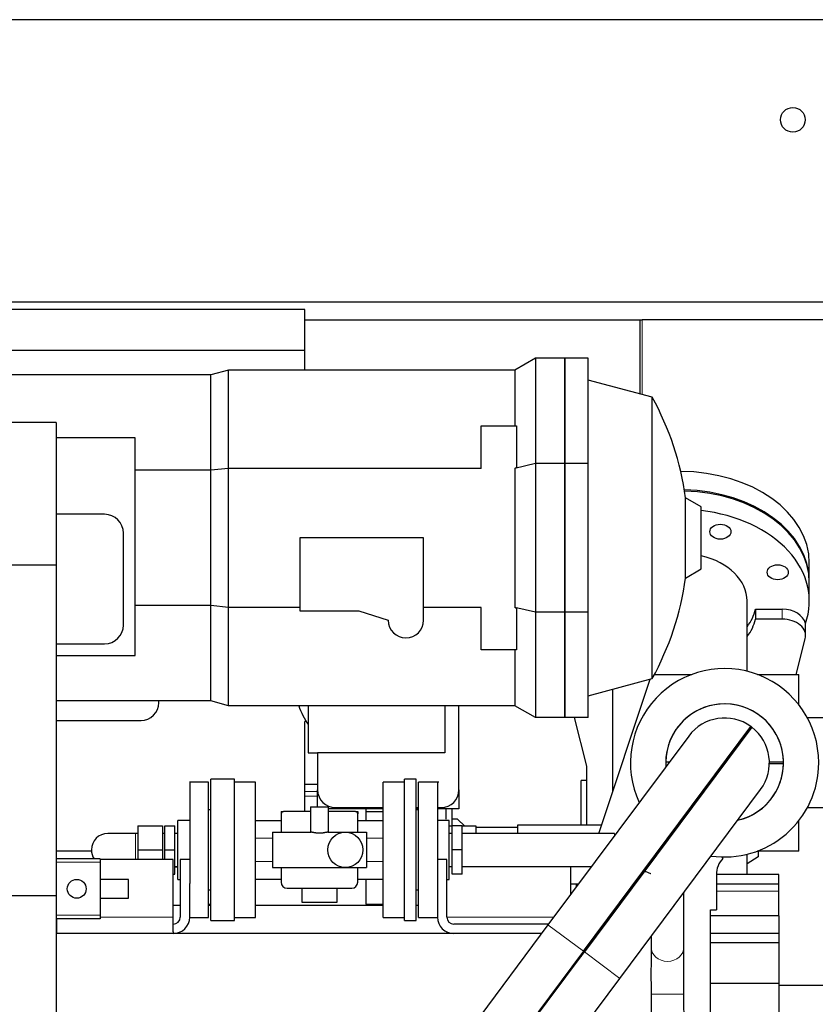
# Model space of a CAD drawing. Header units: inches. Extents: x 0 to 29700, y -16 to 21000.
# Tile 69 of 235: x 7201 to 7877, y 9352 to 10188. Entities that reach past the tile are written whole.
import ezdxf

# ---------------------------------------------------------------- set-up
doc = ezdxf.new("R2010")
doc.units = ezdxf.units.IN
doc.layers.add('1', color=7, linetype='Continuous', true_color=0xffffff)
doc.layers.add('254', color=7, linetype='Continuous', true_color=0xffffff)
doc.styles.add('latin_extended', font='simplex.shx')
doc.dimstyles.get("Standard").update_dxf_attribs({"dimtxt": 0.18, "dimasz": 0.18, "dimexe": 0.18, "dimexo": 0.0625, "dimgap": 0.09, "dimtad": 0, "dimtih": 1, "dimtoh": 1, "dimdec": 4, "dimzin": 0, "dimdsep": 46, "dimtxsty": 'Standard', "dimcen": 0.09, "dimadec": 0, "dimazin": 0, "dimtfac": 1, "dimtdec": 4, "dimtofl": 0, "dimtmove": 0, "dimatfit": 3, "dimfxl": 1, "dimtolj": 1, "dimtzin": 0, "dimarcsym": 0})

# ---------------------------------------------------------------- blocks, each defined once
blk = doc.blocks.new('_U12')
at = {"layer": '254', "color": 3, "linetype": 'Continuous', "lineweight": 13, "transparency": 16777216}
for p, q in [((1783.27, 10165.25), (703.27, 10165.25)), ((753.27, 9002.25), (753.27, 9990.25)), ((7488.27, 8827.25), (703.27, 8827.25))]:
    blk.add_line(p, q, dxfattribs=at)
at = {"layer": '254', "color": 3, "transparency": 16777216}
for points in [[(782.43, 9990.25), (724.1, 9990.25), (753.27, 10165.25)], [(724.1, 9002.25), (782.43, 9002.25), (753.27, 8827.25)]]:
    blk.add_solid(points, dxfattribs=at)
at = {"layer": 'Defpoints', "color": 0, "transparency": 16777216}
for p in [(753.27, 10165.25), (1833.27, 10165.25), (7538.27, 8827.25)]:
    blk.add_point(p, dxfattribs=at)
at = {"layer": '254', "color": 2, "lineweight": 13, "transparency": 16777216, "insert": (490.77, 9204.58), "char_height": 175, "attachment_point": 1, "rotation": 90, "style": 'latin_extended'}
blk.add_mtext('\\A1;\\C2;1338', dxfattribs=at)

msp = doc.modelspace()

# ---------------------------------------------------------------- linework, layer by layer
at = {"layer": '1', "color": 2, "linetype": 'Continuous', "lineweight": 25}
for p, q in [((8088.267, 10188.272), (6828.267, 10188.272)), ((9445.767, 9948.272), (6683.47, 9948.272)), ((7443.467, 9942.25), (7193.467, 9942.25)), ((7443.467, 9907.25), (7443.467, 9942.25)), ((7443.467, 9933.272), (7728.267, 9933.272)), ((7728.267, 9933.272), (7730.267, 9933.272)), ((7728.267, 9933.272), (7728.267, 9870.549)), ((8833.267, 9933.272), (7730.267, 9933.272)), ((7443.467, 9907.25), (7163.467, 9907.25)), ((7443.467, 9890.75), (7443.467, 9907.25)), ((7639.467, 9900.75), (7622.147, 9890.75)), ((7639.467, 9900.75), (7639.467, 9811.418)), ((7664.467, 9900.75), (7639.467, 9900.75)), ((7664.467, 9811.418), (7664.467, 9900.75)), ((7684.467, 9900.75), (7664.467, 9900.75)), ((7664.467, 9900.75), (7664.467, 9811.418)), ((7684.467, 9811.418), (7684.467, 9900.75)), ((7363.794, 9886.75), (7159.467, 9886.75)), ((7378.722, 9890.75), (7363.794, 9886.75)), ((7363.794, 9805.619), (7363.794, 9886.75)), ((7622.147, 9890.75), (7378.722, 9890.75)), ((7378.722, 9807.276), (7378.722, 9890.75)), ((7622.147, 9890.75), (7622.147, 9843.25)), ((7738.788, 9867.731), (7684.467, 9882.286)), ((7738.788, 9628.77), (7738.788, 9867.731)), ((7232.267, 9846.15), (2706.267, 9846.15)), ((7232.267, 9846.15), (7232.267, 9725.155)), ((7593.467, 9843.25), (7623.467, 9843.25)), ((7593.467, 9807.276), (7593.467, 9843.25)), ((7623.467, 9843.25), (7623.467, 9808.354)), ((7299.467, 9833.25), (7232.267, 9833.25)), ((7299.467, 9648.25), (7299.467, 9833.25)), ((7639.467, 9811.418), (7622.147, 9807.276)), ((7622.147, 9807.276), (7623.467, 9808.354)), ((7639.467, 9811.418), (7639.467, 9685.083)), ((7664.467, 9811.418), (7639.467, 9811.418)), ((7664.467, 9685.083), (7664.467, 9811.418)), ((7684.467, 9811.418), (7664.467, 9811.418)), ((7664.467, 9811.418), (7664.467, 9685.083)), ((7684.467, 9685.083), (7684.467, 9811.418)), ((7363.794, 9805.619), (7299.467, 9805.619)), ((7378.722, 9807.276), (7363.794, 9805.619)), ((7363.794, 9690.882), (7363.794, 9805.619)), ((7593.467, 9807.276), (7378.722, 9807.276)), ((7378.722, 9689.225), (7378.722, 9807.276)), ((7622.147, 9807.276), (7622.147, 9689.225)), ((7780.467, 9774.637), (7767.112, 9782.348)), ((7767.112, 9714.153), (7767.112, 9782.348)), ((7780.467, 9721.864), (7780.467, 9774.637)), ((7273.467, 9768.25), (7232.267, 9768.25)), ((7289.467, 9674.25), (7289.467, 9752.25)), ((7544.467, 9748.25), (7439.467, 9748.25)), ((7439.467, 9748.25), (7439.467, 9686.25)), ((7544.467, 9678.25), (7544.467, 9748.25)), ((7232.267, 9725.155), (2706.267, 9725.155)), ((7232.267, 9725.155), (7232.267, 9444.155)), ((7872.267, 9711.311), (7872.267, 9726.867)), ((7767.112, 9714.153), (7780.467, 9721.864)), ((7872.267, 9694.694), (7872.267, 9710.25)), ((7363.794, 9690.882), (7299.467, 9690.882)), ((7363.794, 9609.75), (7363.794, 9690.882)), ((7378.722, 9689.225), (7363.794, 9690.882)), ((7819.417, 9634.923), (7819.417, 9694.694)), ((7378.722, 9605.75), (7378.722, 9689.225)), ((7439.467, 9689.225), (7378.722, 9689.225)), ((7439.467, 9686.25), (7489.467, 9686.25)), ((7489.467, 9686.25), (7514.467, 9678.25)), ((7593.467, 9689.225), (7544.467, 9689.225)), ((7593.467, 9653.25), (7593.467, 9689.225)), ((7639.467, 9685.083), (7622.147, 9689.225)), ((7623.467, 9688.147), (7622.147, 9689.225)), ((7623.467, 9688.147), (7623.467, 9653.25)), ((7664.467, 9685.083), (7639.467, 9685.083)), ((7639.467, 9685.083), (7639.467, 9595.75)), ((7664.467, 9595.75), (7664.467, 9685.083)), ((7684.467, 9685.083), (7664.467, 9685.083)), ((7664.467, 9685.083), (7664.467, 9595.75)), ((7684.467, 9595.75), (7684.467, 9685.083)), ((7826.493, 9687.623), (7826.493, 9679.194)), ((7826.493, 9687.623), (7849.141, 9687.623)), ((7849.141, 9679.194), (7826.493, 9679.194)), ((7869.141, 9665.052), (7869.141, 9673.537)), ((7232.267, 9658.25), (7273.467, 9658.25)), ((7861.194, 9632.25), (7868.831, 9662.572)), ((7623.467, 9653.25), (7593.467, 9653.25)), ((7622.147, 9653.25), (7622.147, 9605.75)), ((7232.267, 9648.25), (7299.467, 9648.25)), ((7740.666, 9632.25), (7772.428, 9632.25)), ((7828.106, 9632.25), (7863.267, 9632.25)), ((7863.267, 9606.554), (7863.267, 9632.25)), ((7684.467, 9614.215), (7738.788, 9628.77)), ((7693.283, 9497.299), (7736.942, 9628.274)), ((7705.117, 9619.743), (7705.117, 9532.803)), ((7363.794, 9609.75), (7232.268, 9609.75)), ((7319.467, 9608.25), (7319.467, 9609.751)), ((7378.722, 9605.75), (7363.794, 9609.75)), ((7622.147, 9605.75), (7378.722, 9605.75)), ((7446.467, 9605.75), (7446.467, 9565.608)), ((7562.467, 9605.75), (7562.467, 9565.608)), ((7574.467, 9534.25), (7574.467, 9605.751)), ((7639.467, 9595.75), (7622.147, 9605.75)), ((7232.268, 9593.25), (7304.467, 9593.25)), ((7443.467, 9515.799), (7443.467, 9592.25)), ((7444.778, 9592.25), (7443.467, 9592.25)), ((7664.467, 9595.75), (7639.467, 9595.75)), ((7684.467, 9595.75), (7664.467, 9595.75)), ((7672.532, 9595.751), (7682.967, 9554.319)), ((7885.3, 9595.3), (7870.638, 9595.3)), ((7680.303, 9397.222), (7822.611, 9588.049)), ((7823.413, 9587.451), (7681.105, 9396.625)), ((7769.765, 9579.997), (7650.202, 9419.67)), ((7446.467, 9565.608), (7454.467, 9565.608)), ((7454.467, 9565.608), (7454.467, 9534.25)), ((7562.467, 9565.608), (7454.467, 9565.608)), ((7682.967, 9554.319), (7682.967, 9504.25)), ((7361.767, 9540.798), (7345.69, 9540.798)), ((7361.767, 9483.298), (7361.767, 9540.798)), ((7383.767, 9543.298), (7363.767, 9543.298)), ((7363.767, 9483.298), (7363.767, 9543.298)), ((7383.767, 9483.298), (7383.767, 9543.298)), ((7401.767, 9540.798), (7383.767, 9540.798)), ((7401.767, 9483.298), (7401.767, 9540.798)), ((7528.267, 9540.798), (7510.267, 9540.798)), ((7510.267, 9483.298), (7510.267, 9540.798)), ((7538.267, 9543.298), (7528.267, 9543.298)), ((7528.267, 9483.298), (7528.267, 9543.298)), ((7538.267, 9483.298), (7538.267, 9543.298)), ((7557.424, 9540.798), (7540.267, 9540.798)), ((7540.267, 9483.298), (7540.267, 9540.798)), ((7682.968, 9542.25), (7678.267, 9542.25)), ((7678.267, 9504.249), (7678.267, 9542.25)), ((7454.467, 9538.93), (7443.467, 9538.93)), ((7454.467, 9519.799), (7454.467, 9534.163)), ((7574.467, 9534.252), (7574.467, 9518.25)), ((7711.206, 9374.177), (7830.769, 9534.504)), ((7363.767, 9517.298), (7361.767, 9517.298)), ((7423.517, 9515.798), (7425.517, 9515.798)), ((7423.517, 9515.798), (7423.517, 9513.798)), ((7448.517, 9515.798), (7425.517, 9515.798)), ((7448.517, 9519.798), (7463.517, 9519.798)), ((7448.517, 9519.798), (7448.517, 9498.298)), ((7463.517, 9519.798), (7463.517, 9498.298)), ((7486.517, 9515.798), (7463.517, 9515.798)), ((7510.269, 9518.25), (7463.518, 9518.25)), ((7469.467, 9519.25), (7510.268, 9519.25)), ((7486.517, 9515.798), (7488.517, 9515.798)), ((7488.517, 9515.798), (7488.517, 9513.798)), ((7495.467, 9518.251), (7495.467, 9515.887)), ((7495.467, 9515.887), (7495.467, 9508.298)), ((7495.467, 9515.887), (7510.267, 9515.887)), ((7538.266, 9519.25), (7540.266, 9519.25)), ((7540.267, 9518.25), (7538.266, 9518.25)), ((7540.267, 9517.298), (7538.267, 9517.298)), ((7556.266, 9519.25), (7559.467, 9519.25)), ((7574.467, 9518.25), (7556.266, 9518.25)), ((7563.467, 9518.25), (7563.467, 9509.45)), ((7568.467, 9518.25), (7568.467, 9503.299)), ((7870.638, 9519.2), (7885.3, 9519.2)), ((7345.767, 9508.377), (7335.767, 9508.377)), ((7335.767, 9483.298), (7335.767, 9508.377)), ((7401.767, 9508.298), (7423.517, 9508.298)), ((7423.517, 9513.798), (7423.517, 9498.298)), ((7488.517, 9498.298), (7488.517, 9513.798)), ((7488.517, 9508.298), (7510.267, 9508.298)), ((7566.267, 9508.377), (7556.267, 9508.377)), ((7566.267, 9483.298), (7566.267, 9508.377)), ((7573.267, 9509.45), (7568.471, 9509.45)), ((7579.419, 9503.298), (7573.267, 9509.45)), ((7863.267, 9482.25), (7863.267, 9507.947)), ((7301.767, 9503.798), (7322.767, 9503.798)), ((7301.767, 9503.798), (7301.767, 9483.298)), ((7322.767, 9503.798), (7322.767, 9483.298)), ((7324.767, 9503.798), (7333.267, 9503.798)), ((7324.767, 9483.298), (7324.767, 9503.798)), ((7333.267, 9483.298), (7333.267, 9503.798)), ((7416.017, 9498.298), (7448.946, 9498.298)), ((7416.017, 9498.298), (7416.017, 9468.298)), ((7463.088, 9498.298), (7478.017, 9498.298)), ((7478.017, 9498.298), (7496.017, 9498.298)), ((7496.017, 9498.298), (7496.017, 9468.298)), ((7568.767, 9503.298), (7566.267, 9503.298)), ((7568.767, 9483.298), (7568.767, 9503.798)), ((7577.267, 9503.798), (7568.767, 9503.798)), ((7577.267, 9483.298), (7577.267, 9503.798)), ((7589.267, 9503.298), (7577.267, 9503.298)), ((7624.217, 9502.25), (7589.201, 9502.25)), ((7589.267, 9497.298), (7589.267, 9503.298)), ((7624.267, 9504.25), (7624.267, 9497.298)), ((7695.6, 9504.25), (7624.267, 9504.25)), ((7301.767, 9497.298), (7299.767, 9497.298)), ((7324.767, 9497.298), (7322.767, 9497.298)), ((7335.767, 9497.298), (7333.267, 9497.298)), ((7568.767, 9497.298), (7566.267, 9497.298)), ((7706.767, 9497.298), (7577.267, 9497.298)), ((7262.307, 9482.25), (7232.268, 9482.25)), ((7301.767, 9483.298), (7301.767, 9475.25)), ((7301.767, 9483.298), (7322.767, 9483.298)), ((7322.767, 9483.298), (7322.767, 9475.25)), ((7324.767, 9475.25), (7324.767, 9483.298)), ((7324.767, 9483.298), (7333.267, 9483.298)), ((7333.267, 9462.798), (7333.267, 9483.298)), ((7335.767, 9458.22), (7335.767, 9483.298)), ((7361.767, 9425.798), (7361.767, 9483.298)), ((7363.767, 9423.298), (7363.767, 9483.298)), ((7383.767, 9423.298), (7383.767, 9483.298)), ((7401.767, 9425.798), (7401.767, 9483.298)), ((7510.267, 9425.798), (7510.267, 9483.298)), ((7528.267, 9423.298), (7528.267, 9483.298)), ((7538.267, 9423.298), (7538.267, 9483.298)), ((7540.267, 9425.798), (7540.267, 9483.298)), ((7566.267, 9458.22), (7566.267, 9483.298)), ((7568.767, 9462.798), (7568.767, 9483.298)), ((7577.267, 9483.298), (7568.767, 9483.298)), ((7577.267, 9462.798), (7577.267, 9483.298)), ((7863.267, 9482.25), (7828.106, 9482.25)), ((7828.767, 9482.25), (7828.767, 9477.251)), ((7269.767, 9475.75), (7232.268, 9475.75)), ((7269.767, 9475.75), (7269.767, 9472.75)), ((7331.767, 9475.25), (7269.768, 9475.25)), ((7331.767, 9426.25), (7331.767, 9475.25)), ((7345.767, 9475.25), (7337.767, 9475.25)), ((7337.767, 9475.25), (7337.767, 9426.25)), ((7564.267, 9475.25), (7556.267, 9475.25)), ((7564.267, 9426.25), (7564.267, 9475.25)), ((7798.767, 9476.025), (7798.767, 9477.265)), ((7819.417, 9462.254), (7819.417, 9479.578)), ((7828.767, 9477.251), (7819.417, 9471.43)), ((7828.767, 9477.25), (7819.417, 9471.429)), ((7828.767, 9477.251), (7828.767, 9477.25)), ((7269.767, 9472.75), (7269.767, 9427.75)), ((7333.267, 9469.298), (7335.767, 9469.298)), ((7416.017, 9468.298), (7478.017, 9468.298)), ((7423.517, 9468.298), (7423.517, 9455.798)), ((7478.017, 9468.298), (7496.017, 9468.298)), ((7488.517, 9455.798), (7488.517, 9468.298)), ((7566.267, 9469.298), (7568.767, 9469.298)), ((7577.267, 9469.298), (7687.211, 9469.298)), ((7669.267, 9469.298), (7669.267, 9445.236)), ((7293.767, 9458.25), (7269.767, 9458.25)), ((7293.767, 9450.25), (7293.767, 9458.25)), ((7331.767, 9462.798), (7333.267, 9462.798)), ((7335.767, 9458.22), (7337.767, 9458.22)), ((7401.767, 9458.298), (7423.517, 9458.298)), ((7488.517, 9458.298), (7510.267, 9458.298)), ((7495.467, 9458.299), (7495.467, 9437.166)), ((7564.267, 9458.22), (7566.267, 9458.22)), ((7577.267, 9462.798), (7568.767, 9462.798)), ((7846.267, 9462.25), (7793.266, 9462.25)), ((7793.267, 9462.25), (7793.267, 9432.25)), ((7846.267, 9454.25), (7846.267, 9462.25)), ((7293.767, 9442.25), (7293.767, 9450.25)), ((7345.767, 9426.25), (7345.767, 9454.819)), ((7361.767, 9449.298), (7363.767, 9449.298)), ((7428.517, 9450.798), (7483.517, 9450.798)), ((7441.017, 9450.798), (7441.017, 9438.798)), ((7471.017, 9438.798), (7471.017, 9450.798)), ((7538.267, 9449.298), (7540.267, 9449.298)), ((7556.267, 9454.819), (7556.267, 9426.25)), ((7675.993, 9454.25), (7669.267, 9454.25)), ((7674.267, 9454.25), (7674.267, 9451.94)), ((7846.267, 9454.25), (7793.265, 9454.25)), ((7846.267, 9448.25), (7846.267, 9454.25)), ((7846.267, 9427.25), (7846.267, 9448.25)), ((7232.267, 9444.155), (2706.267, 9444.155)), ((7232.267, 9444.155), (7232.267, 9253.15)), ((7269.767, 9442.25), (7293.767, 9442.25)), ((7765.767, 9401.172), (7765.767, 9447.339)), ((7331.768, 9436.25), (7337.77, 9436.25)), ((7361.767, 9437.166), (7363.767, 9437.166)), ((7361.767, 9436.25), (7363.77, 9436.25)), ((7401.768, 9436.25), (7510.264, 9436.25)), ((7441.017, 9438.798), (7471.017, 9438.798)), ((7495.467, 9437.166), (7510.267, 9437.166)), ((7538.266, 9436.25), (7540.263, 9436.25)), ((7788.267, 9232.25), (7788.267, 9432.25)), ((7788.267, 9432.25), (7793.267, 9432.25)), ((7269.767, 9424.75), (7232.268, 9424.75)), ((7232.767, 9412.25), (7232.767, 9424.75)), ((7269.767, 9427.75), (7269.767, 9424.75)), ((7331.767, 9413.601), (7331.767, 9426.25)), ((7345.76, 9425.798), (7361.767, 9425.798)), ((7363.767, 9423.298), (7383.767, 9423.298)), ((7383.767, 9425.798), (7401.767, 9425.798)), ((7510.267, 9425.798), (7528.267, 9425.798)), ((7528.267, 9423.298), (7538.267, 9423.298)), ((7540.267, 9425.798), (7556.274, 9425.798)), ((7846.267, 9427.25), (7788.265, 9427.25)), ((7846.267, 9427.25), (7846.267, 9412.25)), ((7650.202, 9419.67), (7568.002, 9309.446)), ((7650.633, 9420.25), (7570.267, 9420.25)), ((7644.616, 9412.25), (7232.211, 9412.25)), ((7331.767, 9413.601), (7331.767, 9412.25)), ((7564.267, 9413.601), (7564.267, 9412.25)), ((7737.767, 9409.793), (7737.767, 9401.172)), ((7846.267, 9412.25), (7788.265, 9412.25)), ((7846.267, 9412.25), (7846.267, 9404.25)), ((7846.267, 9404.25), (7788.265, 9404.25)), ((7846.267, 9404.25), (7846.267, 9369.968)), ((7680.303, 9397.222), (7598.104, 9286.998)), ((7598.906, 9286.4), (7681.105, 9396.625)), ((7678.267, 9394.473), (7678.267, 9392.819)), ((7625.838, 9259.702), (7711.206, 9374.177)), ((7846.267, 9369.968), (7788.265, 9369.968)), ((7846.267, 9369.968), (7846.267, 9296.958)), ((7846.272, 9368.272), (7895.769, 9368.272)), ((7737.767, 9360.722), (7738.267, 9265.677)), ((7766.267, 9265.824), (7765.767, 9360.869))]:
    msp.add_line(p, q, dxfattribs=at)
at = {"layer": '1', "color": 110, "linetype": 'Continuous', "lineweight": 13}
for p, q in [((7730.267, 9933.272), (7730.267, 9870.01)), ((7849.141, 9687.623), (7849.141, 9679.194)), ((7454.468, 9532.949), (7443.467, 9532.949)), ((7443.467, 9528.917), (7454.468, 9528.917)), ((7299.767, 9483.298), (7299.767, 9497.298)), ((7401.767, 9493.298), (7416.017, 9493.298)), ((7496.017, 9493.298), (7510.267, 9493.298)), ((7706.767, 9495.521), (7706.767, 9497.298)), ((7299.767, 9475.249), (7299.767, 9483.298)), ((7401.767, 9473.298), (7416.017, 9473.298)), ((7496.017, 9473.298), (7510.267, 9473.298)), ((7269.767, 9472.75), (7232.268, 9472.75)), ((7335.769, 9468.66), (7333.27, 9468.66)), ((7846.267, 9448.25), (7793.267, 9448.25)), ((7269.767, 9427.75), (7232.268, 9427.75)), ((7331.767, 9426.25), (7269.768, 9426.25)), ((7655.109, 9426.25), (7564.267, 9426.25)), ((7650.202, 9419.67), (7680.303, 9397.222)), ((7711.206, 9374.177), (7681.105, 9396.625)), ((7765.767, 9360.869), (7737.767, 9360.722))]:
    msp.add_line(p, q, dxfattribs=at)
at = {"layer": '1', "color": 2, "linetype": 'Continuous', "lineweight": 25}
for centre, radius in [((7858.267, 10103.272), 10.5), ((7478.017, 9483.298), 15), ((7249.767, 9450.25), 8)]:
    msp.add_circle(centre, radius, dxfattribs=at)
for centre, radius, start, end in [((7521.467, 9748.25), 248, 7.902596, 28.801515), ((7273.467, 9752.25), 16, 0, 90), ((7521.467, 9748.25), 248, 331.198485, 352.097404), ((7273.467, 9674.25), 16, 270, 0), ((7529.467, 9678.25), 15, 180, 0), ((7800.267, 9557.25), 80, 0, 204.885), ((7304.467, 9608.25), 15, 270, 0), ((7800.267, 9557.25), 50.034, 282.796875, 180), ((7800.267, 9557.25), 50.034, 0.572574, 179.427426), ((7504.467, 9628.818), 70, 199.240693, 214.047732), ((7800.267, 9557.25), 38.05, 54.039384, 143.286461), ((7800.267, 9557.25), 38.05, 52.5375, 54.045), ((7800.267, 9557.25), 38.05, 323.286461, 52.533538), ((7800.267, 9557.25), 50.034, 180, 183.785625), ((7800.267, 9557.25), 80, 261.68625, 0), ((7800.267, 9557.25), 50.034, 180.572574, 183.780783), ((7800.267, 9557.25), 50.034, 282.790916, 359.427426), ((7469.467, 9534.25), 15, 180, 270), ((7559.467, 9534.25), 15, 270, 0), ((7425.517, 9513.798), 2, 90, 180), ((7486.517, 9513.798), 2, 0, 90), ((7276.267, 9483.298), 14, 90.46125, 180), ((7276.267, 9483.298), 14, 180, 212.630625), ((7813.267, 9462.25), 20, 136.468848, 180), ((7428.517, 9455.798), 5, 180, 270), ((7483.517, 9455.798), 5, 270, 0), ((7331.767, 9426.25), 6, 270, 0), ((7331.767, 9426.25), 14, 270, 0), ((7570.267, 9426.25), 14, 180, 270), ((7570.267, 9426.25), 6, 180, 270)]:
    msp.add_arc(centre, radius, start, end, dxfattribs=at)
for centre, major_axis, start_param, end_param in [((7762.267, 9726.867), (110, 0), 0, 1.564415), ((7762.267, 9711.311), (110, 0), 0, 1.5361406), ((7762.267, 9710.25), (-110, 0), 3.1415927, 4.6759661), ((7762.267, 9694.694), (-110, 0), 2.8938917, 4.5462238), ((7762.267, 9694.694), (-57.15, 0), 3.1416908, 4.3883141), ((7762.267, 9694.694), (65, 0), 5.7865919, 6.1287257), ((7849.141, 9673.481), (-20, 0), 3.2937119, 4.712389), ((7762.267, 9686.265), (-65, 0), 2.6449992, 2.9871331), ((7849.141, 9665.052), (20, 0), 6.1069469, 7.8539816), ((7849.141, 9673.537), (20, 0), 6.2831826, 6.4353046)]:
    msp.add_ellipse(centre, major_axis=major_axis, ratio=0.7071068, start_param=start_param, end_param=end_param, dxfattribs=at)
for centre, major_axis in [((7796.709, 9753.489), (-9, 0)), ((7845.416, 9719.048), (9, 0))]:
    msp.add_ellipse(centre, major_axis=major_axis, ratio=0.7071068, dxfattribs=at)
at = {"layer": '1', "color": 110, "linetype": 'Continuous', "lineweight": 13}
for start_param, end_param in [(3.1415927, 4.712389), (4.712389, 6.2831853)]:
    msp.add_ellipse((7751.767, 9401.172), major_axis=(14, 0), ratio=0.8972715, start_param=start_param, end_param=end_param, dxfattribs=at)
at = {"layer": '1', "color": 2, "linetype": 'Continuous', "lineweight": 25}
for points in [[(7753.175, 9557.75), (7752.195, 9557.75), (7751.215, 9557.75), (7750.235, 9557.75)], [(7850.299, 9557.75), (7846.304, 9557.75), (7842.309, 9557.75), (7838.314, 9557.75)], [(7838.314, 9556.75), (7842.309, 9556.75), (7846.304, 9556.75), (7850.299, 9556.75)]]:
    msp.add_open_spline(points, degree=3, dxfattribs=at)
for points, knots in [([(7345.767, 9540.798), (7345.767, 9540.799), (7345.767, 9540.797), (7345.767, 9540.71), (7345.767, 9540.338), (7345.767, 9539.722), (7345.767, 9538.867), (7345.767, 9537.775), (7345.767, 9536.451), (7345.767, 9534.902), (7345.767, 9533.133), (7345.767, 9531.152), (7345.767, 9528.967), (7345.767, 9526.589), (7345.767, 9524.026), (7345.767, 9521.29), (7345.767, 9518.392), (7345.767, 9515.345), (7345.767, 9512.162), (7345.767, 9508.856), (7345.767, 9505.441), (7345.767, 9501.932), (7345.767, 9498.344), (7345.767, 9494.692), (7345.767, 9490.992), (7345.767, 9487.259), (7345.767, 9483.508), (7345.767, 9479.757), (7345.767, 9476.021), (7345.767, 9472.316), (7345.767, 9468.658), (7345.767, 9465.062), (7345.767, 9461.544), (7345.767, 9458.118), (7345.767, 9455.905), (7345.767, 9454.819)], [0, 0, 0, 0, 0.0008446, 0.0320682, 0.0632918, 0.0945155, 0.1257391, 0.1569627, 0.1881863, 0.2194099, 0.2506335, 0.2818571, 0.3130807, 0.3443043, 0.3755279, 0.4067515, 0.4379751, 0.4691987, 0.5004223, 0.5316459, 0.5628695, 0.5940931, 0.6253167, 0.6565403, 0.6877639, 0.7189876, 0.7502112, 0.7814348, 0.8126584, 0.843882, 0.8751056, 0.9063292, 0.9375528, 0.9687764, 1, 1, 1, 1]), ([(7556.267, 9540.798), (7556.267, 9540.799), (7556.267, 9540.753), (7556.267, 9540.545), (7556.267, 9540.2), (7556.267, 9539.716), (7556.267, 9539.098), (7556.267, 9538.345), (7556.267, 9537.46), (7556.267, 9536.443), (7556.267, 9535.299), (7556.267, 9534.03), (7556.267, 9532.639), (7556.267, 9531.127), (7556.267, 9529.501), (7556.267, 9527.765), (7556.267, 9525.921), (7556.267, 9523.973), (7556.267, 9521.928), (7556.267, 9519.791), (7556.267, 9517.566), (7556.267, 9515.257), (7556.267, 9512.871), (7556.267, 9510.415), (7556.267, 9507.894), (7556.267, 9505.312), (7556.267, 9502.677), (7556.267, 9499.997), (7556.267, 9497.277), (7556.267, 9494.521), (7556.267, 9491.738), (7556.267, 9488.937), (7556.267, 9486.122), (7556.267, 9484.165), (7556.267, 9483.072), (7556.267, 9482.846), (7556.267, 9482.619), (7556.267, 9482.393), (7556.267, 9482.167), (7556.267, 9481.941), (7556.267, 9481.715), (7556.267, 9481.49), (7556.267, 9481.264), (7556.267, 9481.038), (7556.267, 9480.813), (7556.267, 9480.587), (7556.267, 9480.362), (7556.267, 9480.137), (7556.267, 9479.911), (7556.267, 9479.686), (7556.267, 9479.461), (7556.267, 9479.236), (7556.267, 9479.011), (7556.267, 9478.787), (7556.267, 9478.562), (7556.267, 9478.337), (7556.267, 9478.113), (7556.267, 9477.888), (7556.267, 9477.664), (7556.267, 9477.44), (7556.267, 9477.216), (7556.267, 9476.992), (7556.267, 9476.768), (7556.267, 9476.544), (7556.267, 9476.32), (7556.267, 9476.096), (7556.267, 9475.873), (7556.267, 9475.649), (7556.267, 9475.426), (7556.267, 9475.202), (7556.267, 9474.979), (7556.267, 9474.756), (7556.267, 9474.533), (7556.267, 9474.309), (7556.267, 9474.087), (7556.267, 9473.864), (7556.267, 9473.641), (7556.267, 9473.418), (7556.267, 9473.196), (7556.267, 9472.973), (7556.267, 9472.751), (7556.267, 9472.528), (7556.267, 9472.306), (7556.267, 9472.084), (7556.267, 9471.862), (7556.267, 9471.64), (7556.267, 9471.419), (7556.267, 9471.198), (7556.267, 9470.977), (7556.267, 9470.756), (7556.267, 9470.536), (7556.267, 9470.315), (7556.267, 9470.095), (7556.267, 9469.876), (7556.267, 9469.656), (7556.267, 9469.437), (7556.267, 9469.218), (7556.267, 9469), (7556.267, 9468.781), (7556.267, 9468.563), (7556.267, 9468.345), (7556.267, 9468.128), (7556.267, 9467.91), (7556.267, 9467.693), (7556.267, 9467.476), (7556.267, 9467.26), (7556.267, 9467.044), (7556.267, 9466.828), (7556.267, 9466.612), (7556.267, 9466.396), (7556.267, 9466.181), (7556.267, 9465.966), (7556.267, 9465.751), (7556.267, 9465.537), (7556.267, 9465.322), (7556.267, 9465.108), (7556.267, 9464.894), (7556.267, 9464.681), (7556.267, 9464.468), (7556.267, 9464.255), (7556.267, 9464.042), (7556.267, 9463.83), (7556.267, 9463.617), (7556.267, 9463.405), (7556.267, 9463.194), (7556.267, 9462.982), (7556.267, 9462.771), (7556.267, 9462.56), (7556.267, 9462.35), (7556.267, 9462.139), (7556.267, 9461.929), (7556.267, 9461.719), (7556.267, 9461.509), (7556.267, 9461.3), (7556.267, 9461.091), (7556.267, 9460.882), (7556.267, 9460.674), (7556.267, 9460.467), (7556.267, 9460.259), (7556.267, 9460.052), (7556.267, 9459.846), (7556.267, 9459.64), (7556.267, 9459.434), (7556.267, 9459.229), (7556.267, 9459.024), (7556.267, 9458.819), (7556.267, 9458.615), (7556.267, 9458.412), (7556.267, 9458.209), (7556.267, 9458.006), (7556.267, 9457.804), (7556.267, 9457.602), (7556.267, 9457.4), (7556.267, 9457.199), (7556.267, 9456.999), (7556.267, 9456.798), (7556.267, 9456.598), (7556.267, 9456.399), (7556.267, 9456.2), (7556.267, 9456.001), (7556.267, 9455.803), (7556.267, 9455.606), (7556.267, 9455.408), (7556.267, 9455.211), (7556.267, 9455.015), (7556.267, 9454.884), (7556.267, 9454.819)], [0, 0, 0, 0, 0.0235246, 0.0469935, 0.0704634, 0.0939913, 0.1175159, 0.1409847, 0.1644547, 0.1879826, 0.2115072, 0.234976, 0.258446, 0.2819739, 0.3054984, 0.3289673, 0.3524373, 0.3759652, 0.3994897, 0.4229586, 0.4464286, 0.4699564, 0.493481, 0.5169499, 0.5404199, 0.5639477, 0.5874723, 0.6109412, 0.6344111, 0.657939, 0.6814644, 0.7049336, 0.7284033, 0.7519303, 0.7538154, 0.7556998, 0.7575835, 0.7594666, 0.7613491, 0.763231, 0.7651124, 0.7669932, 0.7688736, 0.7707535, 0.7726329, 0.774512, 0.7763907, 0.778269, 0.780147, 0.7820248, 0.7839022, 0.7857795, 0.7876565, 0.7895334, 0.7914101, 0.7932867, 0.7951633, 0.7970397, 0.7989162, 0.8007927, 0.8026691, 0.8045457, 0.8064223, 0.8082991, 0.810176, 0.8120531, 0.8139304, 0.8158079, 0.8176857, 0.8195638, 0.8214422, 0.823321, 0.8252001, 0.8270797, 0.8289597, 0.8308401, 0.8327211, 0.8346026, 0.8364846, 0.8383672, 0.8402505, 0.8421344, 0.8440189, 0.8459041, 0.8477892, 0.8496735, 0.8515571, 0.8534402, 0.8553226, 0.8572044, 0.8590858, 0.8609665, 0.8628468, 0.8647267, 0.8666061, 0.8684851, 0.8703638, 0.8722421, 0.8741201, 0.8759978, 0.8778752, 0.8797524, 0.8816294, 0.8835063, 0.885383, 0.8872596, 0.8891361, 0.8910126, 0.8928891, 0.8947655, 0.896642, 0.8985186, 0.9003952, 0.902272, 0.9041489, 0.906026, 0.9079034, 0.9097809, 0.9116587, 0.9135369, 0.9154153, 0.9172941, 0.9191733, 0.9210529, 0.9229329, 0.9248134, 0.9266945, 0.928576, 0.9304581, 0.9323408, 0.9342241, 0.936108, 0.9379927, 0.939878, 0.941763, 0.9436473, 0.945531, 0.9474141, 0.9492965, 0.9511783, 0.9530597, 0.9549405, 0.9568208, 0.9587006, 0.96058, 0.9624591, 0.9643377, 0.966216, 0.968094, 0.9699717, 0.9718492, 0.9737264, 0.9756034, 0.9774803, 0.979357, 0.9812336, 0.9831101, 0.9849866, 0.986863, 0.9887395, 0.990616, 0.9924926, 0.9943692, 0.996246, 0.9981229, 1, 1, 1, 1]), ([(7463.088, 9498.298), (7463.023, 9498.298), (7462.952, 9498.295), (7462.796, 9498.282), (7462.711, 9498.273), (7462.528, 9498.249), (7462.431, 9498.235), (7462.274, 9498.209), (7462.22, 9498.2), (7462.137, 9498.186), (7462.108, 9498.181), (7462.051, 9498.171), (7461.907, 9498.145), (7461.755, 9498.116), (7461.501, 9498.069), (7461.368, 9498.043), (7461.094, 9497.991), (7460.951, 9497.964), (7460.729, 9497.923), (7460.654, 9497.909), (7460.539, 9497.888), (7460.501, 9497.881), (7460.423, 9497.868), (7460.228, 9497.833), (7459.867, 9497.771), (7459.365, 9497.694), (7459.016, 9497.646), (7458.661, 9497.601), (7458.479, 9497.58), (7458.248, 9497.556), (7458.201, 9497.551), (7458.109, 9497.542), (7457.969, 9497.529), (7457.829, 9497.517), (7457.548, 9497.495), (7457.171, 9497.469), (7456.598, 9497.446), (7456.212, 9497.441), (7455.97, 9497.441), (7455.921, 9497.441), (7455.824, 9497.441), (7455.775, 9497.442), (7455.629, 9497.444), (7455.532, 9497.446), (7455.242, 9497.454), (7454.858, 9497.47), (7454.293, 9497.508), (7453.922, 9497.542), (7453.646, 9497.571), (7453.555, 9497.581), (7453.418, 9497.596), (7453.372, 9497.602), (7453.282, 9497.613), (7453.057, 9497.64), (7452.664, 9497.694), (7452.161, 9497.772), (7451.841, 9497.827), (7451.606, 9497.868), (7451.529, 9497.882), (7451.376, 9497.91), (7451.301, 9497.924), (7451.078, 9497.965), (7450.936, 9497.992), (7450.661, 9498.044), (7450.529, 9498.069), (7450.276, 9498.117), (7450.155, 9498.14), (7449.923, 9498.181), (7449.813, 9498.201), (7449.682, 9498.222), (7449.656, 9498.226), (7449.605, 9498.234), (7449.53, 9498.245), (7449.458, 9498.255), (7449.321, 9498.273), (7449.152, 9498.292), (7449.01, 9498.298), (7448.946, 9498.298)], [0, 0, 0, 0, 0.03125, 0.03125, 0.0625, 0.0625, 0.09375, 0.09375, 0.109375, 0.109375, 0.1171875, 0.1171875, 0.125, 0.15625, 0.15625, 0.1875, 0.1875, 0.21875, 0.21875, 0.234375, 0.234375, 0.2421875, 0.2421875, 0.25, 0.28125, 0.3125, 0.34375, 0.34375, 0.375, 0.375, 0.3828125, 0.3828125, 0.390625, 0.40625, 0.40625, 0.4375, 0.46875, 0.5, 0.5, 0.5078125, 0.5078125, 0.515625, 0.515625, 0.53125, 0.53125, 0.5625, 0.59375, 0.625, 0.625, 0.640625, 0.640625, 0.6484375, 0.6484375, 0.65625, 0.6875, 0.71875, 0.75, 0.75, 0.765625, 0.765625, 0.78125, 0.78125, 0.8125, 0.8125, 0.84375, 0.84375, 0.875, 0.875, 0.90625, 0.90625, 0.9140625, 0.9140625, 0.921875, 0.9375, 0.9375, 0.96875, 1, 1, 1, 1]), ([(7299.767, 9497.298), (7296.541, 9497.298), (7290.599, 9497.298), (7282.696, 9497.298), (7277.401, 9497.298), (7276.217, 9497.298), (7276.161, 9497.298)], [0, 0, 0, 0, 0.2495613, 0.499472, 0.74965, 1, 1, 1, 1]), ([(7732.414, 9465.223), (7732.75, 9465.098), (7735.182, 9464.158), (7736.875, 9463.225), (7737.571, 9463.126), (7737.684, 9463.138)], [0, 0, 0, 0, 0.1045134, 0.796805, 1, 1, 1, 1]), ([(7737.769, 9401.387), (7737.766, 9399.465), (7737.759, 9394.794), (7737.733, 9384.993), (7737.723, 9373.307), (7737.75, 9365.04), (7737.769, 9360.722)], [0, 0, 0, 0, 0.2492512, 0.499014, 0.7493204, 1, 1, 1, 1]), ([(7765.765, 9360.869), (7765.746, 9365.107), (7765.72, 9373.234), (7765.729, 9384.74), (7765.755, 9394.426), (7765.762, 9399.053), (7765.765, 9400.958)], [0, 0, 0, 0, 0.2492837, 0.4990032, 0.7492688, 1, 1, 1, 1])]:
    msp.add_open_spline(points, degree=3, knots=knots, dxfattribs=at)

# ---------------------------------------------------------------- dimensions: what is measured, and where the dimension line sits
at = {"layer": '254', "color": 2, "linetype": 'Continuous', "lineweight": 13}
dim = msp.add_linear_dim(base=(753.267, 10165.25), p1=(7538.267, 8827.25), p2=(1833.267, 10165.25), angle=90, text='\\C2;1338', dimstyle='Standard', override={"dimscale": 50, "dimtxt": 3.5, "dimasz": 3.5, "dimexe": 1, "dimexo": 1, "dimgap": 1.75, "dimtad": 1, "dimtih": 0, "dimtoh": 0, "dimdec": 2, "dimlfac": 0.02, "dimzin": 8, "dimdsep": 46, "dimlunit": 2, "dimpost": '', "dimtxsty": 'latin_extended', "dimsah": 1, "dimse1": 0, "dimse2": 0, "dimsd1": 0, "dimsd2": 0, "dimclrd": 3, "dimclre": 3, "dimclrt": 2, "dimtol": 0, "dimtm": -0.1, "dimtfac": 0.714286, "dimtdec": 3, "dimtofl": 1, "dimtmove": 0, "dimtzin": 8, "dimlwd": 13, "dimlwe": 13}, dxfattribs=at)
dim.commit()
dim.dimension.update_dxf_attribs({"geometry": '_U12', "text_midpoint": (753.267, 9496.25), "dimtype": 160})

doc.saveas('drawing.dxf')
